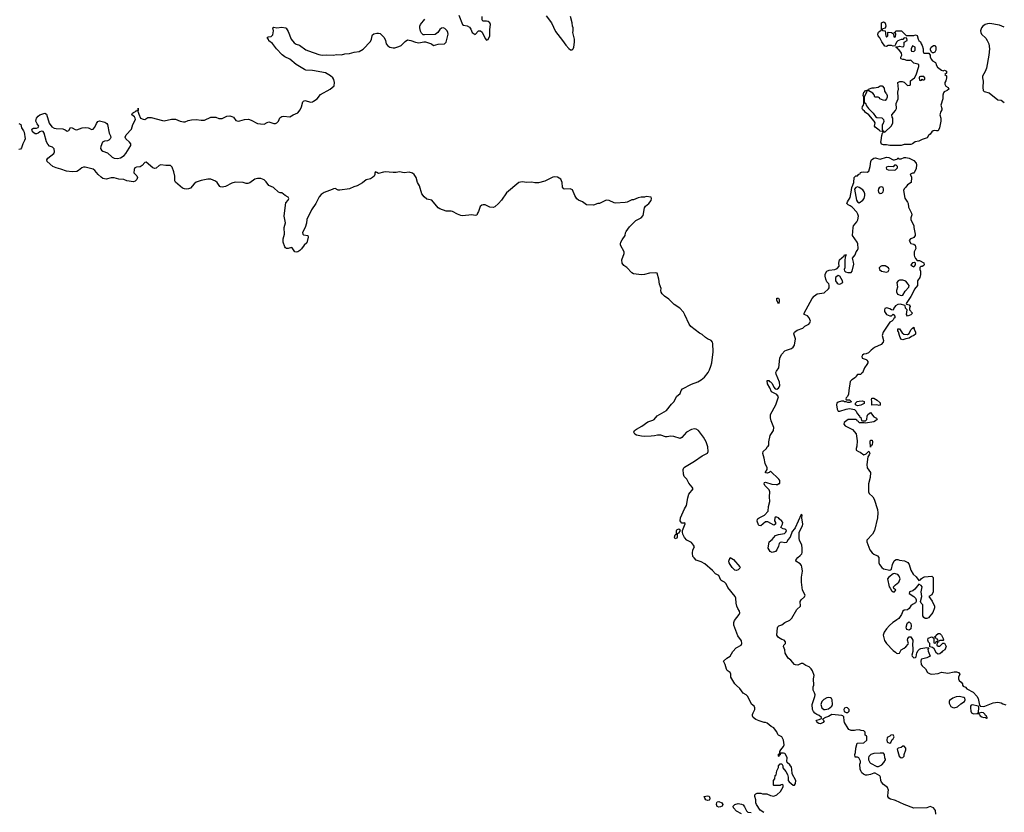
# Model space of a CAD drawing. Header units: inches. Extents: x 1861287 to 2052918, y 204622 to 437896.
# Tile 133 of 215: x 1969140 to 1981350, y 323594 to 333430. Entities that reach past the tile are written whole.
import ezdxf

# ---------------------------------------------------------------- set-up
doc = ezdxf.new("R2010")
doc.units = ezdxf.units.IN
doc.header["$MEASUREMENT"] = 0
for name, color, linetype in [('B9363', 7, 'Continuous'), ('B9372', 7, 'Continuous'), ('B9373', 7, 'Continuous'), ('B9382', 7, 'Continuous'), ('B9383', 7, 'Continuous')]:
    doc.layers.add(name, color=color, linetype=linetype)

msp = doc.modelspace()

# ---------------------------------------------------------------- linework, layer by layer
at = {"layer": 'B9363', "color": 5, "elevation": 140}
for points in [[(1970000, 331588), (1969950, 331601), (1969930, 331601), (1969910, 331592), (1969870, 331557), (1969850, 331548), (1969790, 331543), (1969718, 331550), (1969650, 331575), (1969590, 331590), (1969549, 331610), (1969479, 331670), (1969477, 331690), (1969489, 331710), (1969564, 331770), (1969573, 331790), (1969568, 331828), (1969548, 331848), (1969510, 331861), (1969487, 331887), (1969474, 331914), (1969442, 332022), (1969430, 332041), (1969410, 332046), (1969390, 332037), (1969370, 332021), (1969350, 332013), (1969333, 332013), (1969300, 332040), (1969289, 332070), (1969310, 332085), (1969350, 332085), (1969369, 332091), (1969377, 332110), (1969357, 332137), (1969340, 332170), (1969342, 332190), (1969350, 332210), (1969370, 332234), (1969390, 332249), (1969450, 332271), (1969470, 332256), (1969507, 332147), (1969540, 332100), (1969566, 332086), (1969590, 332080), (1969675, 332075), (1969705, 332065), (1969730, 332047), (1969750, 332054), (1969770, 332091), (1969792, 332090), (1969828, 332068), (1969850, 332062), (1969913, 332087), (1969950, 332093), (1969990, 332089), (1970000, 332083)], [(1969130, 332144), (1969154, 332130), (1969161, 332090), (1969187, 332050), (1969193, 332033), (1969208, 331950), (1969201, 331930), (1969178, 331890), (1969160, 331840), (1969150, 331825), (1969130, 331821)]]:
    msp.add_lwpolyline(points, dxfattribs=at)
at = {"layer": 'B9372', "color": 5}
for points, elevation in [([(1978369, 323590), (1978322, 323622), (1978275, 323690), (1978269, 323710), (1978269, 323750), (1978255, 323790), (1978255, 323810), (1978270, 323825), (1978286, 323830), (1978330, 323831), (1978350, 323825), (1978404, 323824), (1978450, 323801), (1978490, 323795), (1978528, 323810), (1978575, 323850), (1978606, 323910), (1978606, 323930), (1978598, 323938), (1978584, 323936), (1978572, 323928), (1978550, 323926), (1978490, 323926), (1978486, 323930), (1978486, 323990), (1978506, 324010), (1978508, 324052), (1978522, 324058), (1978527, 324107), (1978548, 324150), (1978548, 324170), (1978570, 324194), (1978590, 324194), (1978602, 324170), (1978604, 324144), (1978640, 324100), (1978662, 324062), (1978671, 324031), (1978671, 323990), (1978682, 323970), (1978730, 323931), (1978750, 323931), (1978761, 323950), (1978765, 323990), (1978721, 324070), (1978716, 324130), (1978710, 324155), (1978690, 324181), (1978657, 324210), (1978653, 324230), (1978657, 324270), (1978635, 324315), (1978630, 324322), (1978610, 324329), (1978574, 324326), (1978570, 324306), (1978558, 324302), (1978553, 324287), (1978548, 324290), (1978550, 324314), (1978562, 324318), (1978568, 324332), (1978568, 324348), (1978579, 324370), (1978613, 324410), (1978621, 324430), (1978610, 324490), (1978592, 324530), (1978551, 324551), (1978541, 324561), (1978530, 324593), (1978502, 324630), (1978490, 324641), (1978457, 324657), (1978410, 324702), (1978390, 324709), (1978370, 324709), (1978310, 324729), (1978267, 324747), (1978235, 324770), (1978229, 324790), (1978229, 324809), (1978234, 324830), (1978250, 324852), (1978256, 324870), (1978258, 324890), (1978250, 324909), (1978216, 324936), (1978170, 325032), (1978149, 325050), (1978110, 325071), (1978072, 325130), (1978027, 325167), (1978009, 325189), (1977958, 325270), (1977960, 325310), (1977951, 325330), (1977915, 325355), (1977905, 325370), (1977890, 325430), (1977869, 325470), (1977910, 325507), (1977950, 325530), (1977984, 325590), (1978024, 325636), (1978085, 325670), (1978096, 325690), (1978090, 325721), (1978044, 325784), (1977997, 325917), (1977995, 325950), (1978004, 325976), (1978063, 326050), (1978070, 326070), (1978067, 326090), (1978045, 326125), (1978034, 326150), (1978026, 326190), (1978021, 326250), (1978014, 326270), (1977923, 326383), (1977900, 326430), (1977878, 326450), (1977846, 326466), (1977836, 326476), (1977810, 326532), (1977770, 326553), (1977733, 326593), (1977638, 326678), (1977590, 326704), (1977530, 326722), (1977503, 326750), (1977486, 326770), (1977482, 326810), (1977489, 326851), (1977509, 326890), (1977497, 326910), (1977470, 326940), (1977413, 326973), (1977383, 327003), (1977364, 327044), (1977358, 327070), (1977360, 327090), (1977393, 327173), (1977389, 327189), (1977378, 327182), (1977350, 327184), (1977337, 327197), (1977331, 327211), (1977335, 327250), (1977382, 327358), (1977410, 327400), (1977424, 327496), (1977439, 327541), (1977490, 327610), (1977480, 327630), (1977439, 327679), (1977411, 327730), (1977381, 327761), (1977373, 327790), (1977366, 327850), (1977374, 327870), (1977382, 327878), (1977507, 327950), (1977603, 328017), (1977670, 328050), (1977677, 328070), (1977672, 328130), (1977653, 328193), (1977621, 328250), (1977558, 328330), (1977530, 328350), (1977510, 328353), (1977470, 328345), (1977407, 328310), (1977350, 328244), (1977330, 328234), (1977250, 328258), (1977210, 328260), (1977170, 328252), (1977150, 328255), (1977090, 328275), (1977050, 328275), (1977010, 328265), (1976970, 328261), (1976890, 328258), (1976850, 328261), (1976790, 328274), (1976768, 328288), (1976756, 328310), (1976765, 328330), (1976789, 328350), (1976854, 328386), (1976930, 328439), (1976990, 328459), (1977009, 328470), (1977046, 328514), (1977159, 328581), (1977222, 328658), (1977255, 328690), (1977286, 328754), (1977329, 328791), (1977342, 328830), (1977358, 328850), (1977471, 328909), (1977550, 328934), (1977590, 328959), (1977630, 328993), (1977676, 329050), (1977695, 329085), (1977712, 329130), (1977724, 329170), (1977738, 329310), (1977735, 329410), (1977730, 329428), (1977715, 329450), (1977670, 329469), (1977645, 329485), (1977604, 329524), (1977570, 329539), (1977463, 329623), (1977441, 329650), (1977390, 329769), (1977370, 329801), (1977326, 329850), (1977257, 329897), (1977190, 329962), (1977135, 330000)], 140), ([(1980000, 323739), (1979990, 323744), (1979938, 323758), (1979918, 323770), (1979906, 323790), (1979908, 323848), (1979915, 323870), (1979903, 323903), (1979850, 323939), (1979826, 323966), (1979817, 323990), (1979815, 324030), (1979808, 324048), (1979750, 324078), (1979730, 324078), (1979690, 324062), (1979650, 324053), (1979630, 324054), (1979605, 324065), (1979585, 324085), (1979569, 324109), (1979562, 324130), (1979558, 324190), (1979566, 324210), (1979566, 324230), (1979546, 324270), (1979530, 324278), (1979500, 324280), (1979495, 324310), (1979503, 324337), (1979509, 324390), (1979527, 324453), (1979610, 324454), (1979646, 324490), (1979646, 324530), (1979642, 324542), (1979626, 324550), (1979626, 324590), (1979610, 324606), (1979573, 324607), (1979550, 324618), (1979510, 324615), (1979491, 324609), (1979451, 324609), (1979423, 324623), (1979413, 324633), (1979369, 324709), (1979363, 324730), (1979358, 324778), (1979349, 324789), (1979334, 324794), (1979210, 324807), (1979170, 324781), (1979134, 324770), (1979094, 324750), (1979114, 324730), (1979102, 324710), (1979072, 324690), (1979050, 324694), (1979029, 324710), (1979025, 324725), (1979018, 324730), (1979022, 324738), (1979055, 324745), (1979082, 324758), (1979082, 324770), (1979056, 324796), (1979027, 324807), (1979002, 324822), (1978984, 324844), (1978972, 324870), (1978967, 324930), (1979002, 325030), (1979005, 325050), (1978998, 325078), (1978981, 325110), (1978981, 325150), (1978989, 325170), (1978984, 325250), (1978992, 325290), (1978970, 325349), (1978955, 325375), (1978930, 325399), (1978890, 325415), (1978850, 325442), (1978830, 325442), (1978790, 325421), (1978762, 325422), (1978749, 325429), (1978701, 325481), (1978670, 325505), (1978633, 325570), (1978629, 325610), (1978610, 325650), (1978616, 325670), (1978635, 325690), (1978636, 325710), (1978621, 325730), (1978590, 325740), (1978550, 325764), (1978530, 325790), (1978537, 325883), (1978543, 325897), (1978552, 325908), (1978590, 325919), (1978630, 325951), (1978690, 325977), (1978717, 326003), (1978779, 326110), (1978823, 326150), (1978819, 326210), (1978830, 326230), (1978873, 326267), (1978881, 326290), (1978849, 326349), (1978834, 326450), (1978835, 326510), (1978847, 326587), (1978840, 326640), (1978835, 326655), (1978818, 326678), (1978765, 326710), (1978770, 326733), (1978790, 326756), (1978819, 326781), (1978837, 326803), (1978843, 326817), (1978844, 326870), (1978838, 326910), (1978812, 326970), (1978808, 326990), (1978806, 327070), (1978846, 327150), (1978851, 327170), (1978841, 327250), (1978842, 327282), (1978830, 327288), (1978757, 327123), (1978750, 327110), (1978720, 327080), (1978694, 327010), (1978665, 326975), (1978654, 326946), (1978650, 326941), (1978630, 326937), (1978590, 326947), (1978570, 326942), (1978559, 326930), (1978550, 326895), (1978530, 326850), (1978512, 326830), (1978470, 326820), (1978445, 326830), (1978423, 326870), (1978434, 326950), (1978470, 326981), (1978512, 327028), (1978550, 327043), (1978625, 327055), (1978642, 327070), (1978648, 327090), (1978640, 327100), (1978630, 327108), (1978606, 327110), (1978578, 327130), (1978598, 327170), (1978602, 327190), (1978590, 327208), (1978557, 327237), (1978550, 327248), (1978530, 327255), (1978510, 327255), (1978505, 327250), (1978502, 327210), (1978512, 327190), (1978514, 327170), (1978490, 327158), (1978417, 327197), (1978390, 327199), (1978330, 327149), (1978310, 327155), (1978303, 327163), (1978285, 327205), (1978289, 327230), (1978299, 327241), (1978310, 327250), (1978378, 327282), (1978422, 327330), (1978427, 327390), (1978444, 327450), (1978439, 327510), (1978443, 327570), (1978434, 327594), (1978381, 327650), (1978370, 327669), (1978375, 327685), (1978390, 327691), (1978466, 327666), (1978519, 327661), (1978538, 327662), (1978554, 327674), (1978566, 327674), (1978568, 327690), (1978568, 327710), (1978555, 327730), (1978450, 327826), (1978434, 327810), (1978410, 327802), (1978390, 327806), (1978390, 327814), (1978408, 327850), (1978409, 327870), (1978383, 327923), (1978373, 327990), (1978355, 328045), (1978358, 328070), (1978402, 328110), (1978410, 328131), (1978422, 328138), (1978429, 328151), (1978430, 328190), (1978446, 328270), (1978486, 328330), (1978490, 328370), (1978477, 328410), (1978458, 328450), (1978451, 328490), (1978452, 328530), (1978517, 328650), (1978550, 328750), (1978530, 328777), (1978462, 328810), (1978443, 328863), (1978415, 328910), (1978408, 328950), (1978410, 328954), (1978430, 328952), (1978440, 328940), (1978450, 328936), (1978470, 328916), (1978491, 328870), (1978510, 328851), (1978530, 328847), (1978550, 328859), (1978558, 328870), (1978566, 328890), (1978562, 328930), (1978522, 329030), (1978518, 329050), (1978524, 329070), (1978552, 329110), (1978566, 329230), (1978573, 329250), (1978590, 329278), (1978630, 329319), (1978650, 329330), (1978709, 329350), (1978730, 329365), (1978740, 329380), (1978747, 329393), (1978760, 329470), (1978741, 329530), (1978748, 329552), (1978783, 329577), (1978850, 329603), (1978875, 329625), (1978924, 329650), (1978939, 329670), (1978946, 329690), (1978932, 329732), (1978910, 329754), (1978866, 329770), (1978867, 329787), (1978968, 329972), (1978992, 330000)], 120), ([(1980000, 329878), (1979978, 329850), (1979970, 329826), (1979950, 329828), (1979930, 329842), (1979893, 329853), (1979870, 329848), (1979863, 329830), (1979866, 329810), (1979890, 329772), (1979930, 329754), (1979950, 329754), (1979970, 329774), (1979994, 329750), (1979994, 329730), (1979978, 329722), (1979973, 329707), (1979954, 329690), (1979930, 329678), (1979847, 329553), (1979836, 329510), (1979853, 329450), (1979848, 329430), (1979821, 329399), (1979740, 329360), (1979699, 329330), (1979664, 329296), (1979638, 329282), (1979610, 329278), (1979590, 329268), (1979583, 329250), (1979588, 329228), (1979635, 329215), (1979646, 329206), (1979658, 329190), (1979656, 329170), (1979646, 329150), (1979615, 329110), (1979590, 329046), (1979578, 329042), (1979570, 329028), (1979530, 329026), (1979512, 329008), (1979505, 328990), (1979459, 328961), (1979440, 328940), (1979422, 328830), (1979419, 328781), (1979406, 328754), (1979390, 328738), (1979384, 328724), (1979390, 328714), (1979430, 328712), (1979453, 328687), (1979430, 328678), (1979410, 328678), (1979387, 328687), (1979370, 328688), (1979358, 328698), (1979330, 328697), (1979290, 328685), (1979275, 328670), (1979268, 328650), (1979278, 328598), (1979290, 328572), (1979310, 328571), (1979390, 328598), (1979430, 328605), (1979492, 328592), (1979514, 328570), (1979524, 328544), (1979554, 328510), (1979558, 328498), (1979572, 328492), (1979578, 328458), (1979593, 328453), (1979627, 328453), (1979646, 328470), (1979648, 328510), (1979658, 328530), (1979690, 328554), (1979730, 328502), (1979764, 328484), (1979774, 328470), (1979751, 328450), (1979730, 328439), (1979630, 328422), (1979614, 328426), (1979550, 328426), (1979542, 328442), (1979526, 328450), (1979522, 328462), (1979507, 328467), (1979412, 328468), (1979365, 328430), (1979359, 328410), (1979376, 328390), (1979466, 328346), (1979514, 328290), (1979525, 328205), (1979523, 328137), (1979512, 328110), (1979512, 328090), (1979542, 328070), (1979563, 328063), (1979610, 328031), (1979637, 328043), (1979670, 328074), (1979680, 328060), (1979681, 328050), (1979674, 328030), (1979656, 328004), (1979644, 327910), (1979649, 327869), (1979690, 327810), (1979687, 327747), (1979664, 327670), (1979665, 327570), (1979676, 327550), (1979719, 327510), (1979738, 327478), (1979776, 327350), (1979783, 327310), (1979778, 327250), (1979740, 327090), (1979716, 327044), (1979647, 326970), (1979644, 326950), (1979682, 326850), (1979710, 326813), (1979730, 326799), (1979777, 326777), (1979795, 326755), (1979795, 326690), (1979801, 326670), (1979831, 326630), (1979850, 326615), (1979930, 326599), (1979939, 326601), (1979950, 326610), (1979962, 326670), (1979986, 326714), (1980000, 326726)], 120), ([(1980000, 326552), (1979984, 326556), (1979970, 326554), (1979918, 326510), (1979903, 326490), (1979922, 326390), (1979935, 326375), (1979950, 326345), (1979970, 326331), (1979990, 326331), (1980000, 326345)], 120), ([(1980000, 326353), (1979978, 326370), (1979977, 326390), (1979993, 326410), (1980000, 326416)], 120), ([(1980000, 325970), (1979969, 325951), (1979926, 325914), (1979887, 325870), (1979861, 325830), (1979848, 325790), (1979865, 325725), (1979889, 325689), (1979970, 325601), (1980000, 325579)], 120), ([(1978090, 323576), (1978030, 323608), (1977992, 323650), (1977989, 323670), (1978010, 323690), (1978050, 323701), (1978090, 323696), (1978110, 323686), (1978130, 323663), (1978152, 323612), (1978170, 323594), (1978210, 323590)], 140)]:
    msp.add_lwpolyline(points, dxfattribs=dict(at, elevation=elevation))
for points, elevation in [([(1978550, 329906), (1978529, 329950), (1978530, 329974), (1978550, 329974), (1978557, 329957), (1978558, 329930)], 120), ([(1979798, 328642), (1979770, 328649), (1979706, 328646), (1979708, 328690), (1979702, 328718), (1979707, 328733), (1979730, 328734), (1979774, 328710), (1979810, 328674), (1979810, 328646)], 120), ([(1979530, 328638), (1979506, 328650), (1979506, 328670), (1979526, 328690), (1979550, 328698), (1979590, 328702), (1979611, 328691), (1979611, 328669), (1979570, 328648)], 120), ([(1979690, 328126), (1979685, 328195), (1979690, 328214), (1979710, 328214), (1979715, 328190), (1979711, 328150), (1979694, 328146)], 120), ([(1977270, 326988), (1977260, 327010), (1977270, 327039), (1977285, 327050), (1977285, 327090), (1977290, 327100), (1977312, 327112), (1977323, 327103), (1977329, 327090), (1977310, 327058), (1977294, 327050), (1977295, 327010), (1977290, 326994)], 140), ([(1978030, 326596), (1978010, 326597), (1977975, 326630), (1977950, 326668), (1977939, 326690), (1977935, 326710), (1977950, 326754), (1977991, 326730), (1978070, 326642), (1978074, 326630), (1978070, 326622), (1978050, 326604)], 120), ([(1979170, 325018), (1979150, 325015), (1979110, 324993), (1979088, 324970), (1979075, 324930), (1979087, 324890), (1979110, 324871), (1979130, 324868), (1979170, 324877), (1979210, 324911), (1979218, 324930), (1979215, 324990), (1979207, 325007), (1979195, 325015)], 120), ([(1979390, 324893), (1979370, 324888), (1979358, 324870), (1979366, 324846), (1979390, 324832), (1979410, 324832), (1979428, 324850), (1979428, 324870), (1979406, 324890)], 120), ([(1979970, 324557), (1979942, 324550), (1979930, 324538), (1979898, 324522), (1979892, 324490), (1979898, 324470), (1979910, 324458), (1979930, 324451), (1979942, 324458), (1979961, 324499), (1979970, 324507), (1979983, 324530)], 120), ([(1979810, 324328), (1979730, 324322), (1979694, 324310), (1979670, 324286), (1979665, 324270), (1979665, 324245), (1979682, 324210), (1979690, 324202), (1979770, 324162), (1979790, 324162), (1979830, 324182), (1979858, 324210), (1979876, 324244), (1979878, 324250), (1979868, 324270), (1979866, 324310), (1979850, 324326)], 120), ([(1977670, 323739), (1977650, 323749), (1977635, 323770), (1977629, 323790), (1977670, 323797), (1977690, 323793), (1977699, 323770), (1977696, 323750), (1977690, 323744)], 140), ([(1977810, 323657), (1977790, 323667), (1977781, 323690), (1977784, 323716), (1977790, 323724), (1977810, 323727), (1977847, 323710), (1977861, 323690), (1977850, 323669), (1977830, 323660)], 140)]:
    msp.add_lwpolyline(points, close=True, dxfattribs=dict(at, elevation=elevation))
at = {"layer": 'B9373', "color": 5}
for points, elevation in [([(1974585, 333485), (1974631, 333371), (1974644, 333364), (1974690, 333355), (1974718, 333338), (1974734, 333314), (1974750, 333271), (1974790, 333245), (1974829, 333290), (1974856, 333290), (1974874, 333274), (1974910, 333195), (1974930, 333176), (1974950, 333184), (1974968, 333230), (1974971, 333250), (1974970, 333310), (1974977, 333370), (1974970, 333390), (1974948, 333408), (1974930, 333412), (1974882, 333410), (1974873, 333430), (1974873, 333470)], 140), ([(1975670, 333477), (1975733, 333393), (1975783, 333283), (1975872, 333172), (1975914, 333114), (1975950, 333073), (1975970, 333058), (1975990, 333055), (1976005, 333070), (1976011, 333090), (1976021, 333150), (1976020, 333190), (1976001, 333270), (1976005, 333290), (1976004, 333330), (1975994, 333350), (1975989, 333390), (1975969, 333470)], 140), ([(1970000, 332083), (1970030, 332066), (1970050, 332070), (1970070, 332095), (1970090, 332140), (1970110, 332165), (1970130, 332174), (1970197, 332157), (1970221, 332141), (1970227, 332130), (1970250, 332022), (1970265, 331990), (1970268, 331970), (1970262, 331950), (1970246, 331934), (1970230, 331927), (1970190, 331924), (1970168, 331912), (1970144, 331856), (1970143, 331830), (1970153, 331813), (1970170, 331799), (1970230, 331776), (1970286, 331726), (1970310, 331713), (1970352, 331708), (1970390, 331714), (1970436, 331744), (1970457, 331770), (1970519, 331870), (1970516, 331890), (1970501, 331910), (1970455, 331950), (1970448, 331972), (1970459, 332001), (1970526, 332070), (1970541, 332130), (1970577, 332190), (1970573, 332210), (1970565, 332225), (1970530, 332250), (1970540, 332270), (1970550, 332278), (1970583, 332297), (1970590, 332306), (1970596, 332304), (1970609, 332311), (1970610, 332331), (1970610, 332306), (1970604, 332296), (1970616, 332256), (1970638, 332210), (1970670, 332194), (1970690, 332193), (1970730, 332215), (1970770, 332218), (1970910, 332178), (1970930, 332177), (1971023, 332197), (1971070, 332197), (1971131, 332171), (1971170, 332161), (1971190, 332164), (1971230, 332180), (1971270, 332188), (1971330, 332190), (1971390, 332182), (1971430, 332184), (1971510, 332222), (1971570, 332222), (1971610, 332205), (1971630, 332203), (1971650, 332206), (1971710, 332232), (1971744, 332236), (1971770, 332230), (1971790, 332220), (1971821, 332181), (1971850, 332170), (1971870, 332173), (1971927, 332193), (1971975, 332195), (1972010, 332185), (1972090, 332144), (1972124, 332136), (1972170, 332135), (1972210, 332156), (1972230, 332161), (1972290, 332143), (1972310, 332143), (1972329, 332150), (1972349, 332170), (1972367, 332213), (1972390, 332230), (1972410, 332233), (1972490, 332225), (1972533, 332250), (1972587, 332273), (1972616, 332310), (1972633, 332350), (1972649, 332411), (1972660, 332420), (1972674, 332426), (1972750, 332408), (1972770, 332410), (1972782, 332418), (1972830, 332450), (1972870, 332501), (1972989, 332570), (1973038, 332610), (1973044, 332650), (1973037, 332690), (1973024, 332710), (1972994, 332734), (1972930, 332769), (1972770, 332798), (1972690, 332805), (1972670, 332813), (1972570, 332873), (1972490, 332942), (1972429, 332970), (1972396, 332996), (1972323, 333070), (1972273, 333133), (1972230, 333169), (1972225, 333185), (1972209, 333210), (1972222, 333218), (1972257, 333223), (1972279, 333241), (1972289, 333290), (1972278, 333330), (1972290, 333338), (1972330, 333331), (1972390, 333338), (1972434, 333330), (1972444, 333324), (1972470, 333282), (1972506, 333190), (1972543, 333143), (1972568, 333128), (1972610, 333113), (1972690, 333057), (1972722, 333042), (1972850, 332999), (1972890, 332991), (1972944, 332996), (1973030, 332990), (1973070, 332998), (1973130, 332996), (1973170, 333007), (1973230, 333010), (1973287, 333027), (1973350, 333036), (1973397, 333063), (1973490, 333161), (1973503, 333190), (1973509, 333230), (1973516, 333244), (1973530, 333254), (1973570, 333265), (1973590, 333265), (1973610, 333257), (1973659, 333210), (1973676, 333170), (1973686, 333130), (1973705, 333105), (1973730, 333091), (1973770, 333083), (1973790, 333081), (1973843, 333097), (1973870, 333112), (1973920, 333160), (1973950, 333179), (1973990, 333174), (1974050, 333151), (1974090, 333142), (1974150, 333156), (1974170, 333154), (1974245, 333130), (1974270, 333111), (1974330, 333127), (1974409, 333131), (1974430, 333152), (1974453, 333250), (1974450, 333270), (1974439, 333290), (1974410, 333319), (1974390, 333329), (1974370, 333326), (1974350, 333308), (1974327, 333270), (1974290, 333245), (1974161, 333241), (1974144, 333244), (1974122, 333262), (1974108, 333288), (1974101, 333330), (1974102, 333350), (1974110, 333370), (1974164, 333436)], 140), ([(1980000, 333121), (1979994, 333106), (1979970, 333102), (1979949, 333109), (1979911, 333109), (1979890, 333098), (1979870, 333102), (1979830, 333155), (1979806, 333206), (1979787, 333230), (1979781, 333250), (1979790, 333274), (1979810, 333294), (1979822, 333298), (1979826, 333310), (1979829, 333391), (1979850, 333402), (1979872, 333392), (1979882, 333350), (1979873, 333327), (1979842, 333318), (1979834, 333310), (1979838, 333298), (1979873, 333293), (1979882, 333230), (1979890, 333214), (1979906, 333230), (1979906, 333270), (1979910, 333274), (1979952, 333272), (1979974, 333254), (1979978, 333218), (1979990, 333214), (1980000, 333217)], 120), ([(1980000, 333263), (1979986, 333266), (1979986, 333270), (1980000, 333277)], 120), ([(1980000, 331869), (1979930, 331867), (1979890, 331876), (1979850, 331878), (1979827, 331887), (1979819, 331910), (1979821, 331930), (1979830, 331994), (1979838, 332022), (1979846, 332030), (1979842, 332042), (1979810, 332048), (1979800, 332060), (1979750, 332098), (1979742, 332110), (1979748, 332150), (1979738, 332170), (1979670, 332250), (1979630, 332279), (1979617, 332297), (1979594, 332310), (1979587, 332330), (1979590, 332352), (1979602, 332370), (1979608, 332390), (1979606, 332470), (1979598, 332490), (1979610, 332531), (1979622, 332538), (1979630, 332552), (1979662, 332558), (1979666, 332570), (1979710, 332583), (1979737, 332583), (1979786, 332594), (1979810, 332611), (1979834, 332610), (1979860, 332580), (1979864, 332544), (1979880, 332520), (1979891, 332511), (1979898, 332490), (1979898, 332470), (1979891, 332450), (1979871, 332429), (1979846, 332430), (1979806, 332450), (1979802, 332462), (1979787, 332467), (1979746, 332470), (1979736, 332496), (1979720, 332520), (1979670, 332548), (1979653, 332547), (1979642, 332538), (1979642, 332530), (1979614, 332470), (1979614, 332410), (1979618, 332398), (1979630, 332394), (1979642, 332362), (1979665, 332330), (1979725, 332270), (1979752, 332230), (1979770, 332218), (1979830, 332211), (1979851, 332191), (1979855, 332165), (1979845, 332135), (1979834, 332130), (1979834, 332070), (1979838, 332058), (1979853, 332053), (1979858, 332038), (1979870, 332034), (1979950, 332114), (1979968, 332150), (1979967, 332207), (1979960, 332220), (1979955, 332250), (1980000, 332305)], 120), ([(1977135, 330000), (1977126, 330006), (1977106, 330026), (1977096, 330050), (1977091, 330070), (1977093, 330093), (1977073, 330150), (1977065, 330210), (1977043, 330283), (1977030, 330290), (1976950, 330283), (1976890, 330268), (1976850, 330265), (1976750, 330276), (1976729, 330289), (1976670, 330355), (1976630, 330380), (1976613, 330410), (1976606, 330450), (1976635, 330530), (1976637, 330550), (1976590, 330630), (1976589, 330650), (1976596, 330670), (1976610, 330699), (1976650, 330750), (1976653, 330787), (1976659, 330801), (1976702, 330858), (1976780, 330940), (1976846, 330970), (1976870, 330999), (1976886, 331094), (1976902, 331118), (1976943, 331150), (1976970, 331187), (1976973, 331213), (1976970, 331226), (1976910, 331234), (1976890, 331229), (1976848, 331228), (1976810, 331219), (1976750, 331194), (1976730, 331194), (1976674, 331166), (1976650, 331161), (1976530, 331153), (1976510, 331157), (1976450, 331185), (1976411, 331189), (1976330, 331149), (1976310, 331149), (1976254, 331130), (1976170, 331134), (1976118, 331170), (1976070, 331189), (1976049, 331209), (1976022, 331250), (1975997, 331317), (1975966, 331330), (1975890, 331329), (1975878, 331338), (1975870, 331350), (1975867, 331410), (1975852, 331450), (1975810, 331476), (1975770, 331480), (1975750, 331475), (1975650, 331428), (1975574, 331406), (1975530, 331405), (1975490, 331412), (1975430, 331408), (1975370, 331418), (1975330, 331410), (1975177, 331283), (1975113, 331190), (1975079, 331150), (1975030, 331107), (1975010, 331100), (1974970, 331102), (1974910, 331132), (1974886, 331134), (1974871, 331129), (1974851, 331110), (1974831, 331050), (1974818, 331030), (1974810, 331006), (1974790, 331002), (1974747, 331007), (1974630, 330997), (1974610, 331000), (1974570, 331015), (1974508, 331050), (1974490, 331055), (1974450, 331053), (1974430, 331056), (1974350, 331084), (1974330, 331097), (1974250, 331189), (1974190, 331204), (1974154, 331230), (1974126, 331270), (1974097, 331370), (1974073, 331410), (1974055, 331470), (1974030, 331509), (1974010, 331525), (1973970, 331536), (1973909, 331529), (1973850, 331543), (1973810, 331534), (1973770, 331532), (1973670, 331542), (1973650, 331540), (1973590, 331521), (1973570, 331535), (1973550, 331541), (1973542, 331530), (1973542, 331510), (1973534, 331490), (1973514, 331470), (1973490, 331457), (1973438, 331442), (1973390, 331407), (1973325, 331370), (1973282, 331358), (1973230, 331333), (1973110, 331315), (1973090, 331313), (1973050, 331334), (1973030, 331333), (1973016, 331324), (1972914, 331286), (1972879, 331261), (1972854, 331230), (1972812, 331150), (1972758, 331070), (1972702, 330950), (1972697, 330903), (1972681, 330850), (1972645, 330790), (1972650, 330770), (1972661, 330761), (1972711, 330750), (1972716, 330730), (1972701, 330659), (1972668, 330632), (1972635, 330585), (1972615, 330565), (1972590, 330549), (1972570, 330544), (1972550, 330549), (1972520, 330600), (1972510, 330604), (1972469, 330589), (1972450, 330589), (1972437, 330597), (1972426, 330610), (1972409, 330670), (1972409, 330711), (1972423, 330770), (1972421, 330850), (1972435, 330910), (1972419, 330990), (1972434, 331130), (1972442, 331158), (1972468, 331190), (1972478, 331210), (1972468, 331228), (1972430, 331249), (1972390, 331282), (1972370, 331282), (1972350, 331289), (1972288, 331348), (1972230, 331374), (1972198, 331418), (1972170, 331441), (1972130, 331458), (1972090, 331461), (1972057, 331450), (1971993, 331407), (1971970, 331398), (1971950, 331399), (1971910, 331411), (1971810, 331414), (1971770, 331400), (1971690, 331360), (1971650, 331352), (1971630, 331355), (1971622, 331362), (1971590, 331410), (1971568, 331428), (1971510, 331451), (1971473, 331453), (1971390, 331434), (1971330, 331414), (1971305, 331395), (1971259, 331341), (1971231, 331330), (1971207, 331327), (1971182, 331330), (1971159, 331339), (1971073, 331413), (1971065, 331430), (1971062, 331490), (1971050, 331541), (1971030, 331601), (1971010, 331620), (1970950, 331621), (1970890, 331630), (1970870, 331621), (1970831, 331589), (1970810, 331584), (1970790, 331592), (1970710, 331661), (1970690, 331660), (1970658, 331622), (1970635, 331605), (1970590, 331600), (1970567, 331590), (1970558, 331570), (1970557, 331530), (1970593, 331493), (1970600, 331470), (1970593, 331447), (1970570, 331426), (1970550, 331417), (1970470, 331430), (1970430, 331445), (1970370, 331450), (1970310, 331466), (1970274, 331466), (1970210, 331452), (1970190, 331454), (1970170, 331461), (1970150, 331476), (1970111, 331511), (1970070, 331560), (1970050, 331575), (1970000, 331588)], 140), ([(1978992, 330000), (1978996, 330004), (1979030, 330028), (1979118, 330042), (1979169, 330090), (1979177, 330103), (1979177, 330137), (1979172, 330152), (1979150, 330178), (1979137, 330210), (1979130, 330246), (1979130, 330272), (1979149, 330310), (1979177, 330323), (1979250, 330330), (1979278, 330342), (1979302, 330370), (1979296, 330410), (1979306, 330450), (1979362, 330498), (1979369, 330510), (1979390, 330514), (1979391, 330509), (1979382, 330498), (1979371, 330449), (1979372, 330352), (1979365, 330330), (1979370, 330314), (1979382, 330302), (1979410, 330291), (1979450, 330292), (1979462, 330310), (1979483, 330397), (1979481, 330421), (1979469, 330470), (1979502, 330510), (1979514, 330550), (1979530, 330572), (1979536, 330590), (1979532, 330650), (1979525, 330670), (1979469, 330750), (1979475, 330850), (1979480, 330870), (1979520, 330920), (1979534, 330946), (1979542, 330990), (1979535, 331015), (1979520, 331040), (1979462, 331102), (1979440, 331120), (1979413, 331133), (1979399, 331150), (1979406, 331170), (1979438, 331222), (1979456, 331316), (1979458, 331350), (1979465, 331355), (1979483, 331410), (1979488, 331472), (1979510, 331494), (1979530, 331494), (1979547, 331513), (1979562, 331518), (1979567, 331533), (1979580, 331540), (1979610, 331542), (1979650, 331538), (1979668, 331550), (1979688, 331610), (1979694, 331670), (1979701, 331690), (1979730, 331712), (1979750, 331714), (1979810, 331701), (1979890, 331724), (1979918, 331718), (1979970, 331691), (1979988, 331692), (1980000, 331694)], 120), ([(1980000, 331626), (1979990, 331626), (1979970, 331606), (1979910, 331608), (1979890, 331598), (1979885, 331590), (1979890, 331574), (1979910, 331565), (1979990, 331562), (1980000, 331567)], 120)]:
    msp.add_lwpolyline(points, dxfattribs=dict(at, elevation=elevation))
at = {"layer": 'B9373', "color": 5, "elevation": 120}
for points in [[(1979530, 331355), (1979510, 331348), (1979492, 331328), (1979519, 331190), (1979530, 331171), (1979550, 331158), (1979595, 331190), (1979614, 331210), (1979621, 331250), (1979619, 331270), (1979614, 331294), (1979597, 331317), (1979550, 331349)], [(1979830, 331357), (1979810, 331353), (1979797, 331343), (1979789, 331331), (1979784, 331310), (1979790, 331290), (1979810, 331275), (1979830, 331279), (1979847, 331293), (1979853, 331310), (1979853, 331333), (1979846, 331346)], [(1979830, 330376), (1979814, 330366), (1979800, 330350), (1979803, 330330), (1979829, 330309), (1979890, 330297), (1979910, 330306), (1979924, 330330), (1979914, 330350), (1979874, 330374)], [(1979290, 330255), (1979258, 330230), (1979256, 330190), (1979279, 330159), (1979290, 330151), (1979310, 330148), (1979348, 330170), (1979342, 330190), (1979310, 330248)]]:
    msp.add_lwpolyline(points, close=True, dxfattribs=at)
at = {"layer": 'B9382', "color": 5, "elevation": 120}
for points in [[(1980193, 330000), (1980190, 329994), (1980134, 329910), (1980138, 329898), (1980172, 329890), (1980182, 329870), (1980174, 329850), (1980174, 329830), (1980212, 329790), (1980190, 329768), (1980149, 329749), (1980138, 329770), (1980146, 329830), (1980126, 329850), (1980122, 329882), (1980058, 329898), (1980030, 329896), (1980001, 329879), (1980000, 329878)], [(1980000, 326726), (1980008, 326732), (1980030, 326733), (1980050, 326724), (1980114, 326714), (1980154, 326694), (1980169, 326670), (1980190, 326599), (1980220, 326550), (1980257, 326517), (1980290, 326471), (1980310, 326479), (1980323, 326497), (1980347, 326513), (1980362, 326518), (1980450, 326525), (1980468, 326508), (1980468, 326330), (1980450, 326294), (1980416, 326270), (1980454, 326214), (1980484, 326150), (1980485, 326130), (1980465, 326075), (1980411, 326009), (1980390, 325999), (1980370, 326000), (1980350, 326010), (1980338, 326030), (1980338, 326170), (1980317, 326190), (1980309, 326210), (1980327, 326270), (1980320, 326330), (1980332, 326390), (1980319, 326410), (1980290, 326424), (1980239, 326361), (1980217, 326343), (1980176, 326330), (1980171, 326310), (1980230, 326270), (1980250, 326250), (1980258, 326230), (1980259, 326210), (1980248, 326192), (1980210, 326172), (1980190, 326155), (1980170, 326121), (1980150, 326106), (1980110, 326102), (1980092, 326090), (1980075, 326050), (1980040, 326000), (1980019, 325981), (1980000, 325970)], [(1980000, 326416), (1980041, 326450), (1980059, 326490), (1980046, 326526), (1980030, 326544), (1980000, 326552)], [(1980000, 326345), (1980004, 326350), (1980000, 326353)], [(1980000, 325579), (1980012, 325570), (1980030, 325565), (1980052, 325568), (1980069, 325610), (1980110, 325630), (1980130, 325647), (1980158, 325682), (1980161, 325690), (1980148, 325730), (1980152, 325750), (1980170, 325773), (1980190, 325770), (1980214, 325730), (1980217, 325710), (1980211, 325690), (1980211, 325670), (1980217, 325630), (1980217, 325590), (1980204, 325544), (1980206, 325530), (1980230, 325511), (1980250, 325515), (1980257, 325523), (1980266, 325574), (1980280, 325600), (1980300, 325620), (1980313, 325627), (1980390, 325638), (1980413, 325633), (1980403, 325617), (1980405, 325595), (1980431, 325530), (1980390, 325510), (1980325, 325495), (1980319, 325490), (1980313, 325470), (1980320, 325430), (1980330, 325411), (1980374, 325374), (1980399, 325330), (1980430, 325311), (1980450, 325308), (1980530, 325318), (1980570, 325331), (1980650, 325321), (1980730, 325335), (1980756, 325336), (1980782, 325330), (1980798, 325310), (1980781, 325270), (1980781, 325250), (1980790, 325231), (1980816, 325210), (1980831, 325190), (1980831, 325171), (1980840, 325160), (1980870, 325145), (1980887, 325127), (1980965, 325085), (1981010, 325036), (1981026, 325006), (1981044, 324924), (1981051, 324911), (1981087, 324907), (1981110, 324911), (1981210, 324953), (1981270, 324959), (1981310, 324951), (1981330, 324939), (1981370, 324927)], [(1980501, 323570), (1980497, 323617), (1980470, 323649), (1980430, 323665), (1980390, 323648), (1980226, 323646), (1980110, 323689), (1980000, 323739)]]:
    msp.add_lwpolyline(points, dxfattribs=at)
for points in [[(1980090, 329459), (1980066, 329466), (1980049, 329509), (1980038, 329558), (1980029, 329570), (1980028, 329592), (1980050, 329592), (1980083, 329543), (1980106, 329526), (1980150, 329522), (1980170, 329534), (1980190, 329582), (1980210, 329602), (1980218, 329602), (1980230, 329614), (1980232, 329590), (1980250, 329554), (1980250, 329529), (1980230, 329509), (1980201, 329499), (1980170, 329478), (1980130, 329469)], [(1980170, 325855), (1980143, 325863), (1980135, 325875), (1980132, 325890), (1980144, 325936), (1980150, 325945), (1980170, 325957), (1980190, 325936), (1980194, 325910), (1980189, 325871)], [(1980530, 325654), (1980550, 325654), (1980587, 325693), (1980610, 325694), (1980631, 325650), (1980612, 325610), (1980585, 325595), (1980577, 325583), (1980550, 325562), (1980530, 325558), (1980510, 325568), (1980482, 325622), (1980459, 325639), (1980427, 325647), (1980426, 325690), (1980410, 325706), (1980402, 325730), (1980406, 325754), (1980451, 325771), (1980474, 325754), (1980474, 325710), (1980478, 325698), (1980490, 325694), (1980502, 325698), (1980507, 325713), (1980522, 325718), (1980526, 325730), (1980522, 325742), (1980507, 325747), (1980502, 325762), (1980486, 325766), (1980486, 325770), (1980502, 325778), (1980506, 325790), (1980530, 325814), (1980550, 325814), (1980572, 325790), (1980592, 325750), (1980594, 325730), (1980590, 325726), (1980550, 325726), (1980538, 325722), (1980533, 325707), (1980518, 325702), (1980514, 325670)], [(1980790, 325029), (1980754, 325026), (1980710, 325009), (1980670, 324982), (1980665, 324970), (1980666, 324950), (1980673, 324930), (1980688, 324908), (1980710, 324896), (1980730, 324892), (1980770, 324902), (1980810, 324940), (1980855, 324970), (1980864, 324990), (1980859, 325010), (1980850, 325019)], [(1980950, 324929), (1980938, 324922), (1980931, 324909), (1980931, 324889), (1980935, 324850), (1980944, 324830), (1980970, 324816), (1981010, 324818), (1981022, 324818), (1981029, 324831), (1981036, 324896), (1981029, 324909)], [(1981066, 324834), (1981038, 324822), (1981034, 324810), (1981045, 324805), (1981052, 324790), (1981070, 324778), (1981090, 324772), (1981114, 324774), (1981114, 324770), (1981130, 324762), (1981136, 324764), (1981138, 324770), (1981130, 324786), (1981115, 324795), (1981108, 324810), (1981090, 324828)], [(1980110, 324416), (1980090, 324413), (1980070, 324399), (1980034, 324390), (1980022, 324378), (1980045, 324290), (1980070, 324271), (1980090, 324272), (1980108, 324290), (1980109, 324311), (1980129, 324370), (1980129, 324390)]]:
    msp.add_lwpolyline(points, close=True, dxfattribs=at)
at = {"layer": 'B9383', "color": 5}
for points, elevation in [([(1981350, 333339), (1981290, 333363), (1981170, 333384), (1981140, 333380), (1981111, 333369), (1981083, 333350), (1981067, 333330), (1981054, 333290), (1981057, 333270), (1981068, 333250), (1981119, 333199), (1981138, 333170), (1981157, 333130), (1981168, 333070), (1981160, 332990), (1981131, 332829), (1981114, 332786), (1981079, 332730), (1981079, 332710), (1981088, 332668), (1981084, 332590), (1981088, 332550), (1981101, 332541), (1981161, 332521), (1981270, 332435), (1981310, 332430), (1981350, 332402)], 140), ([(1980000, 333277), (1980002, 333278), (1980006, 333290), (1980012, 333292), (1980074, 333290), (1980133, 333233), (1980227, 333233), (1980250, 333242), (1980270, 333232), (1980282, 333190), (1980290, 333174), (1980310, 333154), (1980318, 333130), (1980332, 333108), (1980342, 333070), (1980342, 333030), (1980350, 333014), (1980413, 333013), (1980432, 332992), (1980432, 332970), (1980442, 332942), (1980460, 332920), (1980497, 332897), (1980502, 332890), (1980505, 332870), (1980523, 332843), (1980570, 332802), (1980590, 332794), (1980610, 332802), (1980632, 332790), (1980632, 332768), (1980614, 332750), (1980632, 332732), (1980634, 332710), (1980625, 332670), (1980612, 332650), (1980612, 332630), (1980625, 332605), (1980654, 332590), (1980662, 332570), (1980642, 332550), (1980606, 332534), (1980596, 332524), (1980586, 332494), (1980587, 332450), (1980563, 332370), (1980575, 332330), (1980575, 332310), (1980561, 332290), (1980551, 332250), (1980561, 332210), (1980561, 332170), (1980547, 332090), (1980531, 332050), (1980511, 332049), (1980490, 332056), (1980468, 332052), (1980450, 332039), (1980430, 332009), (1980408, 331992), (1980395, 331965), (1980370, 331954), (1980330, 331945), (1980290, 331924), (1980245, 331915), (1980210, 331890), (1980190, 331883), (1980110, 331882), (1980070, 331870), (1980000, 331869)], 120), ([(1980000, 333217), (1980002, 333218), (1980006, 333250), (1980002, 333262), (1980000, 333263)], 120), ([(1980000, 332305), (1980004, 332310), (1980013, 332330), (1980009, 332391), (1980035, 332450), (1980035, 332490), (1980028, 332510), (1980028, 332530), (1980038, 332570), (1980028, 332650), (1980056, 332664), (1980084, 332664), (1980110, 332654), (1980150, 332614), (1980182, 332618), (1980186, 332630), (1980186, 332670), (1980206, 332690), (1980238, 332710), (1980256, 332744), (1980289, 332850), (1980288, 332870), (1980278, 332878), (1980226, 332890), (1980190, 332926), (1980178, 332922), (1980143, 332923), (1980110, 332938), (1980090, 332938), (1980070, 332946), (1980066, 332950), (1980067, 332967), (1980078, 332990), (1980076, 333016), (1980040, 333060), (1980026, 333070), (1980022, 333082), (1980006, 333090), (1980006, 333094), (1980030, 333094), (1980050, 333102), (1980086, 333094), (1980102, 333098), (1980107, 333113), (1980108, 333152), (1980146, 333170), (1980142, 333202), (1980110, 333206), (1980090, 333186), (1980070, 333186), (1980030, 333168), (1980012, 333150), (1980000, 333121)], 120), ([(1980000, 331694), (1980022, 331698), (1980030, 331714), (1980042, 331702), (1980050, 331702), (1980070, 331705), (1980110, 331721), (1980130, 331721), (1980171, 331711), (1980230, 331682), (1980258, 331650), (1980261, 331630), (1980257, 331583), (1980234, 331530), (1980230, 331526), (1980210, 331526), (1980185, 331515), (1980182, 331510), (1980200, 331480), (1980201, 331470), (1980194, 331410), (1980150, 331382), (1980130, 331352), (1980107, 331330), (1980099, 331310), (1980116, 331216), (1980150, 331167), (1980157, 331150), (1980162, 331102), (1980201, 331030), (1980204, 331010), (1980191, 330970), (1980191, 330950), (1980226, 330870), (1980226, 330850), (1980245, 330770), (1980244, 330750), (1980230, 330729), (1980210, 330717), (1980188, 330712), (1980171, 330690), (1980190, 330652), (1980230, 330645), (1980245, 330630), (1980251, 330589), (1980232, 330550), (1980231, 330509), (1980235, 330490), (1980247, 330467), (1980270, 330442), (1980300, 330440), (1980350, 330411), (1980356, 330390), (1980350, 330378), (1980330, 330368), (1980313, 330367), (1980304, 330356), (1980302, 330330), (1980311, 330310), (1980311, 330270), (1980303, 330230), (1980275, 330190), (1980273, 330130), (1980236, 330084), (1980193, 330000)], 120), ([(1980000, 331567), (1980006, 331570), (1980026, 331590), (1980026, 331610), (1980010, 331626), (1980000, 331626)], 120)]:
    msp.add_lwpolyline(points, dxfattribs=dict(at, elevation=elevation))
at = {"layer": 'B9383', "color": 5, "elevation": 120}
for points in [[(1980210, 333106), (1980194, 333070), (1980194, 333050), (1980198, 333038), (1980230, 333034), (1980246, 333050), (1980246, 333090)], [(1980470, 333018), (1980460, 333020), (1980447, 333027), (1980436, 333056), (1980435, 333070), (1980442, 333090), (1980470, 333111), (1980494, 333110), (1980502, 333090), (1980502, 333050), (1980490, 333028)], [(1980350, 332726), (1980310, 332726), (1980298, 332722), (1980294, 332710), (1980298, 332678), (1980310, 332674), (1980322, 332678), (1980330, 332694), (1980342, 332682), (1980350, 332682), (1980366, 332690), (1980366, 332710)], [(1980235, 330415), (1980210, 330414), (1980192, 330390), (1980210, 330372), (1980230, 330365), (1980238, 330370), (1980248, 330390), (1980247, 330407)], [(1980090, 330197), (1980050, 330197), (1980032, 330190), (1980018, 330170), (1980025, 330110), (1980012, 330070), (1980013, 330053), (1980025, 330025), (1980070, 330006), (1980090, 330012), (1980119, 330061), (1980164, 330110), (1980169, 330130), (1980159, 330150), (1980130, 330184)]]:
    msp.add_lwpolyline(points, close=True, dxfattribs=at)

doc.saveas('drawing.dxf')
